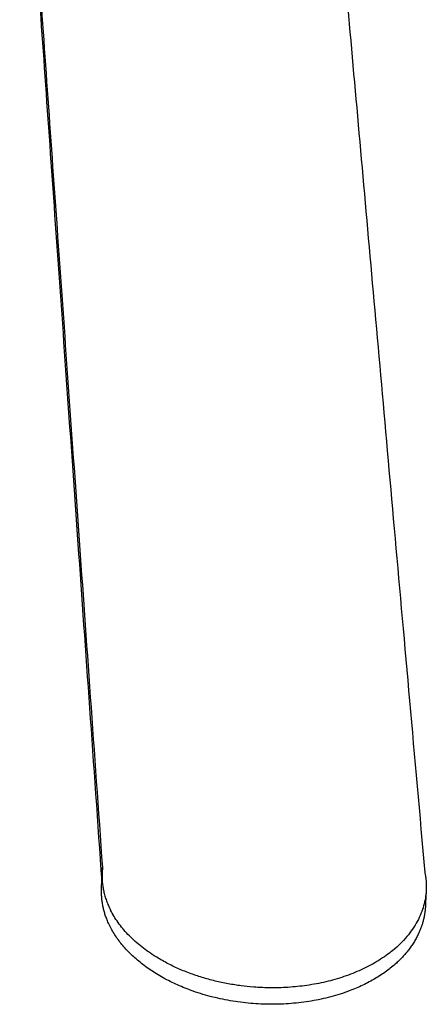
# Model space of a CAD drawing. Header units: millimetres. Extents: x -3019 to -673, y -582 to 1054.
# Tile 11 of 12: x -1258 to -1118, y 169 to 508. Entities that reach past the tile are written whole.
import ezdxf

# ---------------------------------------------------------------- set-up
doc = ezdxf.new("R2010")
doc.units = ezdxf.units.MM
doc.layers.add('Make2D$Visible$Curvas', color=7, linetype='Continuous')

msp = doc.modelspace()

# ---------------------------------------------------------------- linework, layer by layer
at = {"layer": 'Make2D$Visible$Curvas', "color": 7, "lineweight": -3, "true_color": 0xffffff}
for points, weights, degree in [([(-1257.59, 610.81), (-1229.39, 211.54)], [2561.52727506, 2087.96437049], 1), ([(-1257.13, 610.54), (-1229.17, 216.19)], [2551.2095627, 2084.35553298], 1), ([(-1153.63, 610.96), (-1118.33, 214.46)], [2551.78181927, 2082.66212893], 1), ([(-1229.47, 208.45), (-1229.32, 214.07)], [1825.46458718, 1823.12640062], 1), ([(-1229.32, 214.07), (-1229.49, 207.67), (-1226.35, 201.5)], [2058.77042309, 1990.19411272, 1982.63704969], 2), ([(-1229.32, 214.07), (-1229.29, 215.13), (-1229.17, 216.19)], [2082.30363194, 2082.44861635, 2084.35553298], 2), ([(-1229.17, 216.19), (-1229.28, 211.94)], [2084.35553298, 2086.37641437], 1), ([(-1118.33, 214.46), (-1117.71, 211.4), (-1117.87, 208.34)], [2082.66212893, 2072.47228822, 2076.76934712], 2), ([(-1117.87, 208.34), (-1118.16, 202.71)], [1834.30254513, 1836.66133439], 1)]:
    msp.add_rational_spline(points, weights, degree=degree, dxfattribs=at)
for points, weights, knots in [([(-1118.16, 202.71), (-1118.82, 190.03), (-1131.25, 180.75), (-1147.32, 168.75), (-1172.24, 169.15), (-1197.14, 169.55), (-1214.26, 182.07), (-1229.87, 193.49), (-1229.47, 208.45)], [2022.23825086, 1927.99252619, 2058.59494204, 1873.98625917, 2047.75583265, 1874.67088995, 2059.84823896, 1907.87738587, 2061.44247195], [6.907853, 6.907853, 6.907853, 33.855256, 33.855256, 67.710512, 67.710512, 101.565768, 101.565768, 132.990408, 132.990408, 132.990408]), ([(-1117.87, 208.34), (-1119.76, 172.03), (-1175.09, 174.92), (-1213.84, 176.95), (-1226.35, 201.5)], [2076.76934712, 1462.39802758, 2045.18356087, 1601.29957043, 1859.92906826], [6.816173, 6.816173, 6.816173, 69.929317, 69.929317, 118.320939, 118.320939, 118.320939])]:
    msp.add_rational_spline(points, weights, degree=2, knots=knots, dxfattribs=at)

doc.saveas('drawing.dxf')
